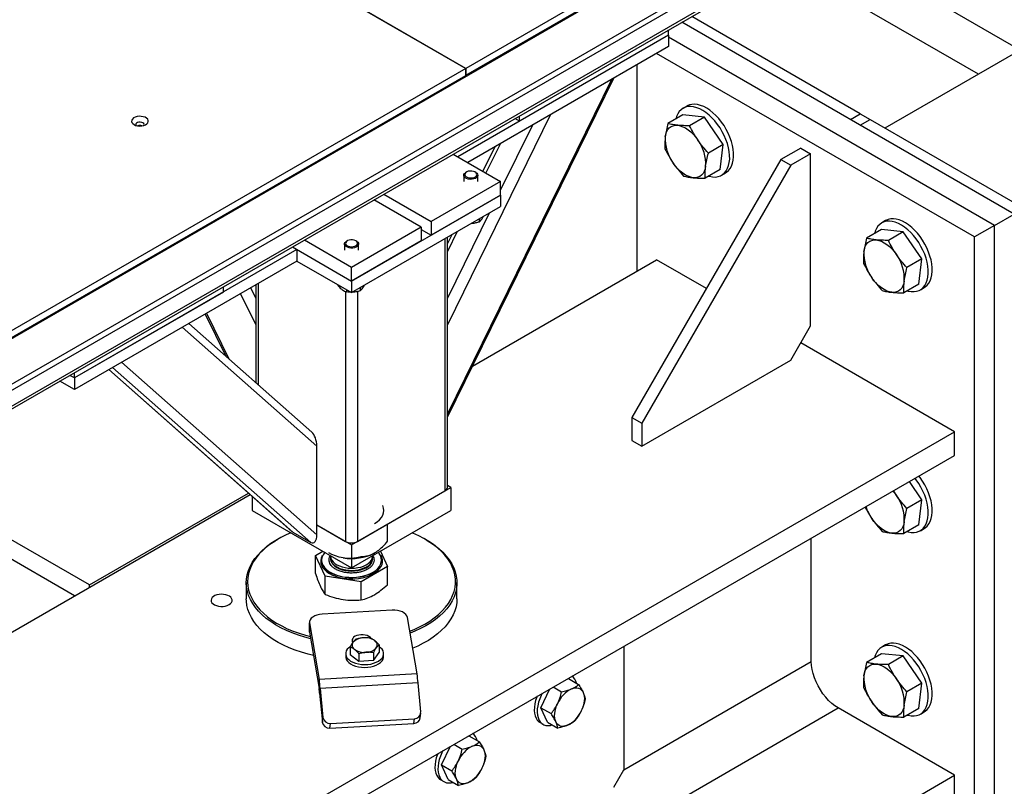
# Model space of a CAD drawing. Header units: millimetres. Extents: x 0 to 841, y 0 to 594.
# Tile 69 of 111: x 677 to 690, y 307 to 317. Entities that reach past the tile are written whole.
import ezdxf

# ---------------------------------------------------------------- set-up
doc = ezdxf.new("R2010")
doc.units = ezdxf.units.MM
doc.layers.add('TRAIT-FORT', color=4, linetype='Continuous', lineweight=25)

msp = doc.modelspace()

# ---------------------------------------------------------------- linework, layer by layer
at = {"layer": 'TRAIT-FORT', "color": 4, "linetype": 'Continuous', "lineweight": 25}
for p, q in [((671.739, 309.637), (702.28, 327.267)), ((702.794, 326.971), (672.254, 309.34)), ((672.254, 309.266), (702.794, 326.896)), ((672.09, 308.926), (702.65, 326.568)), ((702.672, 326.618), (672.112, 308.976)), ((695.986, 323.738), (682.849, 316.154)), ((682.849, 316.065), (695.986, 323.649)), ((673.336, 321.642), (682.846, 316.152)), ((682.849, 316.154), (673.339, 321.644)), ((688.275, 315.382), (693.196, 318.222)), ((690.023, 316.39), (687.521, 317.835)), ((689.483, 316.079), (686.981, 317.523)), ((689.946, 314.268), (685.645, 316.752)), ((687.953, 315.567), (685.773, 316.825)), ((685.47, 316.583), (682.745, 315.01)), ((685.47, 316.583), (683.542, 315.47)), ((685.47, 316.583), (685.47, 316.651)), ((685.47, 316.583), (685.47, 316.435)), ((689.689, 314.12), (685.47, 316.556)), ((685.47, 316.435), (682.873, 314.936)), ((689.432, 313.972), (685.318, 316.347)), ((685.061, 316.199), (685.061, 313.526)), ((682.846, 316.152), (670.184, 308.843)), ((670.184, 308.754), (682.846, 316.063)), ((682.846, 316.063), (682.846, 316.152)), ((682.849, 316.065), (682.846, 316.066)), ((682.849, 316.154), (682.849, 316.065)), ((682.609, 311.636), (684.764, 316.027)), ((684.733, 316.009), (682.609, 311.682)), ((683.946, 315.555), (682.609, 312.831)), ((685.711, 315.666), (685.66, 315.636)), ((687.825, 315.493), (687.954, 315.567)), ((687.954, 315.567), (688.082, 315.493)), ((683.542, 315.47), (683.483, 315.504)), ((683.542, 315.47), (683.542, 315.537)), ((685.658, 315.551), (685.464, 315.439)), ((685.939, 315.523), (685.658, 315.551)), ((685.939, 315.523), (685.745, 315.411)), ((686.18, 315.17), (685.939, 315.523)), ((687.954, 315.419), (688.082, 315.493)), ((688.082, 315.493), (690.011, 314.379)), ((681.691, 315.381), (681.691, 315.396)), ((683.71, 315.419), (683.297, 314.579)), ((683.295, 315.179), (683.109, 314.8)), ((682.686, 315.044), (683.298, 314.691)), ((683.224, 315.138), (683.069, 314.823)), ((686.18, 315.17), (685.987, 315.058)), ((686.141, 314.844), (686.18, 315.17)), ((687.182, 315.122), (686.925, 314.974)), ((687.311, 315.048), (687.054, 314.899)), ((687.182, 315.122), (687.311, 315.048)), ((687.311, 312.821), (687.311, 315.048)), ((686.925, 314.974), (684.997, 311.633)), ((686.925, 314.974), (687.054, 314.899)), ((682.857, 314.812), (682.848, 314.807)), ((682.976, 314.806), (682.967, 314.812)), ((687.054, 314.899), (685.125, 311.559)), ((686.141, 314.844), (685.947, 314.733)), ((686.159, 314.771), (686.211, 314.8)), ((683.298, 314.691), (682.398, 314.171)), ((682.821, 314.769), (682.821, 314.691)), ((683.003, 314.691), (683.003, 314.769)), ((683.298, 314.513), (683.298, 314.691)), ((681.369, 313.399), (683.298, 314.513)), ((682.269, 314.097), (681.658, 314.45)), ((681.786, 314.524), (682.398, 314.171)), ((683.298, 314.513), (682.398, 313.993)), ((683.298, 314.513), (683.298, 314.364)), ((681.369, 313.251), (683.298, 314.364)), ((683.151, 314.279), (682.609, 313.177)), ((682.398, 314.171), (682.398, 313.993)), ((683.021, 314.205), (683.021, 314.164)), ((688.282, 314.182), (688.231, 314.152)), ((689.689, 314.12), (689.946, 314.268)), ((682.269, 314.097), (681.369, 313.577)), ((682.269, 314.097), (682.269, 313.919)), ((682.269, 314.067), (682.398, 313.993)), ((682.736, 314.04), (682.609, 313.782)), ((688.229, 314.066), (688.035, 313.955)), ((688.51, 314.039), (688.229, 314.066)), ((688.51, 314.039), (688.317, 313.927)), ((688.752, 313.686), (688.51, 314.039)), ((689.689, 314.12), (689.432, 313.972)), ((689.689, 305.212), (689.689, 314.12)), ((681.369, 313.577), (680.758, 313.93)), ((681.314, 313.921), (681.305, 313.916)), ((682.269, 313.919), (681.369, 313.399)), ((681.433, 313.916), (681.424, 313.921)), ((682.578, 313.949), (682.578, 310.682)), ((682.665, 313.999), (682.609, 313.886)), ((682.61, 310.727), (682.61, 313.967)), ((689.432, 305.064), (689.432, 313.972)), ((680.662, 313.808), (677.782, 312.145)), ((680.604, 313.841), (680.662, 313.808)), ((680.604, 313.841), (681.369, 313.399)), ((680.662, 313.808), (680.662, 313.659)), ((681.278, 313.879), (681.278, 313.8)), ((681.46, 313.8), (681.46, 313.879)), ((680.662, 313.659), (677.782, 311.997)), ((680.662, 313.659), (681.369, 313.251)), ((682.934, 312.298), (685.318, 313.674)), ((685.961, 313.303), (685.318, 313.674)), ((688.752, 313.686), (688.558, 313.574)), ((688.712, 313.36), (688.752, 313.686)), ((681.369, 313.399), (681.369, 313.577)), ((681.369, 313.399), (681.369, 313.251)), ((679.711, 313.258), (679.711, 313.326)), ((680.062, 313.313), (680.129, 313.177)), ((680.129, 313.351), (680.129, 312.084)), ((680.161, 313.37), (680.161, 312.056)), ((681.192, 313.353), (681.192, 313.341)), ((681.292, 313.263), (681.292, 310.029)), ((681.302, 313.29), (681.302, 313.259)), ((681.446, 313.265), (681.446, 310.029)), ((681.479, 313.314), (681.479, 313.273)), ((688.712, 313.36), (688.518, 313.248)), ((688.731, 313.286), (688.782, 313.316)), ((679.711, 313.258), (677.782, 312.145)), ((679.93, 313.236), (680.128, 312.831)), ((679.473, 312.973), (679.741, 312.427)), ((679.49, 312.983), (679.78, 312.392)), ((679.178, 312.802), (680.919, 311.264)), ((680.854, 311.443), (679.261, 312.85)), ((687.054, 312.375), (687.311, 312.821)), ((689.175, 311.448), (687.182, 312.598)), ((685.125, 311.262), (687.054, 312.375)), ((678.227, 312.253), (680.598, 310.159)), ((678.228, 312.254), (680.61, 310.15)), ((678.276, 312.282), (680.842, 310.016)), ((678.391, 312.348), (680.919, 310.115)), ((677.782, 312.145), (677.724, 312.179)), ((677.782, 312.145), (677.782, 312.212)), ((677.782, 312.145), (677.782, 311.997)), ((677.782, 311.997), (677.595, 312.104)), ((684.997, 311.633), (685.125, 311.559)), ((684.997, 311.633), (684.997, 311.336)), ((685.125, 311.559), (685.125, 311.262)), ((668.605, 299.573), (689.175, 311.448)), ((689.175, 311.143), (689.175, 311.448)), ((680.919, 310.115), (680.919, 311.264)), ((684.997, 311.336), (685.125, 311.262)), ((668.605, 299.268), (689.175, 311.143)), ((677.977, 309.466), (675.501, 310.896)), ((677.784, 309.325), (675.282, 310.769)), ((681.369, 309.985), (682.655, 310.727)), ((682.655, 310.727), (682.61, 310.753)), ((682.655, 310.727), (682.655, 310.43)), ((688.752, 310.568), (688.589, 310.805)), ((671.749, 305.841), (680.057, 310.637)), ((677.977, 309.466), (680.036, 310.655)), ((680.083, 310.613), (680.083, 310.43)), ((681.446, 310.029), (682.578, 310.682)), ((688.423, 310.624), (688.384, 310.687)), ((688.752, 310.568), (688.558, 310.456)), ((688.712, 310.242), (688.752, 310.568)), ((680.083, 310.43), (681.369, 309.688)), ((681.369, 309.688), (682.655, 310.43)), ((680.919, 310.244), (681.369, 309.985)), ((680.919, 310.244), (681.292, 310.029)), ((681.835, 310.03), (681.835, 310.254)), ((688.712, 310.242), (688.518, 310.131)), ((680.61, 310.15), (680.842, 310.016)), ((688.731, 310.168), (688.782, 310.198)), ((680.418, 310.059), (680.405, 310.051)), ((681.369, 309.985), (681.369, 309.688)), ((682.333, 310.051), (682.321, 310.059)), ((687.32, 308.473), (687.32, 310.073)), ((680.903, 309.847), (680.998, 309.902)), ((681.028, 309.578), (680.903, 309.847)), ((680.903, 309.612), (680.903, 309.847)), ((681.096, 309.845), (681.096, 309.839)), ((681.641, 309.845), (681.65, 309.83)), ((681.642, 309.839), (681.642, 309.845)), ((681.742, 309.903), (681.835, 309.703)), ((680.981, 309.787), (680.981, 309.786)), ((681.096, 309.811), (681.096, 309.802)), ((681.835, 309.703), (681.494, 309.506)), ((681.642, 309.802), (681.642, 309.811)), ((681.757, 309.786), (681.757, 309.787)), ((681.835, 309.468), (681.835, 309.703)), ((681.494, 309.506), (681.028, 309.578)), ((681.028, 309.343), (681.028, 309.578)), ((677.977, 309.436), (677.977, 309.466)), ((680.005, 309.495), (680.005, 309.287)), ((681.494, 309.271), (681.494, 309.506)), ((682.733, 309.287), (682.733, 309.495)), ((681.894, 309.138), (680.989, 309.088)), ((680.825, 308.983), (680.825, 308.864)), ((680.826, 308.973), (680.949, 308.242)), ((680.826, 308.854), (680.826, 308.973)), ((682.216, 308.313), (682.093, 309.044)), ((680.825, 308.864), (680.826, 308.854)), ((680.826, 308.854), (680.949, 308.123)), ((681.377, 308.74), (681.381, 308.713)), ((681.726, 308.688), (681.726, 308.589)), ((688.282, 308.689), (688.231, 308.659)), ((681.293, 308.575), (681.293, 308.538)), ((681.351, 308.661), (681.351, 308.562)), ((681.465, 308.475), (681.351, 308.562)), ((681.465, 308.574), (681.465, 308.475)), ((681.652, 308.488), (681.726, 308.589)), ((681.652, 308.588), (681.652, 308.488)), ((681.784, 308.538), (681.784, 308.576)), ((684.891, 308.67), (684.891, 307.07)), ((688.229, 308.573), (688.035, 308.462)), ((688.51, 308.546), (688.229, 308.573)), ((688.51, 308.546), (688.317, 308.434)), ((688.752, 308.192), (688.51, 308.546)), ((681.652, 308.488), (681.465, 308.475)), ((684.891, 307.07), (687.32, 308.473)), ((682.216, 308.313), (680.949, 308.242)), ((680.949, 308.242), (680.949, 308.123)), ((682.23, 308.197), (680.963, 308.126)), ((682.264, 307.821), (682.23, 308.197)), ((684.143, 308.238), (684.175, 308.252)), ((684.175, 308.252), (684.308, 308.175)), ((688.752, 308.192), (688.558, 308.081)), ((688.712, 307.867), (688.752, 308.192)), ((680.963, 308.126), (680.956, 308.065)), ((680.956, 308.065), (680.991, 307.689)), ((680.963, 308.126), (680.998, 307.75)), ((683.819, 307.876), (683.935, 308.118)), ((683.979, 308.144), (684.087, 308.081)), ((675.83, 301.038), (687.668, 307.872)), ((682.257, 307.744), (682.264, 307.805)), ((683.819, 307.876), (683.952, 307.799)), ((683.904, 307.688), (683.819, 307.876)), ((689.175, 307.001), (687.668, 307.872)), ((688.712, 307.867), (688.518, 307.755)), ((688.731, 307.793), (688.782, 307.823)), ((680.991, 307.689), (680.998, 307.75)), ((681.089, 307.612), (681.096, 307.673)), ((681.089, 307.612), (682.175, 307.672)), ((681.096, 307.673), (682.182, 307.733)), ((682.175, 307.672), (682.182, 307.733)), ((683.809, 307.683), (683.847, 307.661)), ((683.904, 307.688), (684.037, 307.611)), ((682.693, 307.402), (682.802, 307.339)), ((682.857, 307.496), (682.889, 307.51)), ((682.889, 307.51), (683.023, 307.433)), ((682.533, 307.134), (682.65, 307.376)), ((682.533, 307.134), (682.666, 307.057)), ((682.618, 306.945), (682.533, 307.134)), ((684.762, 306.847), (684.891, 307.07)), ((668.605, 295.126), (689.175, 307.001)), ((682.523, 306.941), (682.562, 306.919)), ((682.618, 306.945), (682.752, 306.868)), ((689.175, 306.697), (689.175, 307.001))]:
    msp.add_line(p, q, dxfattribs=at)
at = {"layer": 'TRAIT-FORT', "color": 4, "linetype": 'Continuous', "lineweight": 25, "flags": 128}
for points in [[(685.927, 315.659), (685.887, 315.675), (685.848, 315.685), (685.811, 315.69), (685.775, 315.688), (685.742, 315.68), (685.712, 315.667), (685.711, 315.666)], [(685.876, 315.629), (685.836, 315.645), (685.797, 315.656), (685.759, 315.66), (685.724, 315.658), (685.691, 315.651), (685.661, 315.637), (685.634, 315.618), (685.61, 315.594), (685.591, 315.564), (685.575, 315.53), (685.566, 315.498)], [(685.992, 314.759), (686.003, 314.756), (686.041, 314.749), (686.078, 314.747), (686.112, 314.752), (686.144, 314.762), (686.172, 314.779), (686.197, 314.801), (686.219, 314.828), (686.236, 314.86), (686.25, 314.896), (686.258, 314.936), (686.263, 314.98), (686.262, 315.027), (686.257, 315.076), (686.248, 315.127), (686.234, 315.179), (686.215, 315.231), (686.193, 315.283), (686.168, 315.333), (686.138, 315.383), (686.106, 315.429), (686.071, 315.473), (686.034, 315.513), (685.996, 315.549), (685.956, 315.581), (685.916, 315.608), (685.876, 315.629)], [(686.211, 314.8), (686.224, 314.808), (686.249, 314.83), (686.271, 314.857), (686.288, 314.889), (686.301, 314.926), (686.31, 314.966), (686.314, 315.01), (686.314, 315.057), (686.309, 315.106), (686.299, 315.157), (686.285, 315.209), (686.267, 315.261), (686.245, 315.313), (686.219, 315.363), (686.19, 315.412), (686.158, 315.459), (686.123, 315.503), (686.086, 315.543), (686.047, 315.579), (686.008, 315.611), (685.968, 315.638), (685.927, 315.659)], [(678.553, 315.425), (678.574, 315.416), (678.599, 315.409), (678.626, 315.407), (678.654, 315.408), (678.679, 315.414), (678.702, 315.423), (678.72, 315.435), (678.732, 315.449), (678.738, 315.464), (678.738, 315.48), (678.73, 315.495), (678.716, 315.509), (678.697, 315.52), (678.673, 315.528), (678.647, 315.532), (678.62, 315.533), (678.593, 315.529), (678.568, 315.522), (678.548, 315.512), (678.533, 315.498), (678.523, 315.484), (678.521, 315.468), (678.525, 315.452), (678.536, 315.438), (678.553, 315.425)], [(678.681, 315.414), (678.682, 315.417), (678.684, 315.428), (678.679, 315.439), (678.668, 315.448), (678.653, 315.454), (678.634, 315.457), (678.615, 315.456), (678.598, 315.451), (678.585, 315.443), (678.577, 315.434), (678.575, 315.423), (678.579, 315.414)], [(685.43, 315.268), (685.436, 315.303), (685.447, 315.334), (685.463, 315.361), (685.482, 315.383), (685.505, 315.4), (685.53, 315.411), (685.559, 315.417), (685.59, 315.417)], [(685.59, 315.417), (685.623, 315.411), (685.656, 315.399), (685.691, 315.382), (685.725, 315.359), (685.759, 315.332), (685.792, 315.3), (685.823, 315.265), (685.851, 315.226)], [(685.792, 314.738), (685.759, 314.744), (685.725, 314.756), (685.691, 314.773), (685.657, 314.795), (685.623, 314.823), (685.59, 314.854), (685.559, 314.89), (685.531, 314.928)], [(682.84, 314.737), (682.828, 314.749), (682.821, 314.763), (682.822, 314.778), (682.829, 314.791), (682.843, 314.803), (682.848, 314.807)], [(682.85, 314.752), (682.867, 314.743), (682.888, 314.737), (682.911, 314.735), (682.934, 314.737), (682.955, 314.742), (682.972, 314.751), (682.984, 314.763), (682.99, 314.776), (682.988, 314.789), (682.98, 314.802), (682.966, 314.813), (682.946, 314.82), (682.924, 314.824), (682.901, 314.824), (682.879, 314.821), (682.859, 314.813), (682.844, 314.803), (682.836, 314.79), (682.834, 314.777), (682.839, 314.764), (682.85, 314.752)], [(682.976, 314.806), (682.99, 314.796), (683, 314.783), (683.003, 314.768), (682.999, 314.754), (682.988, 314.741), (682.973, 314.73), (682.952, 314.722), (682.928, 314.718), (682.904, 314.717), (682.88, 314.72), (682.858, 314.727), (682.84, 314.737), (682.84, 314.737)], [(685.952, 314.887), (685.946, 314.852), (685.934, 314.82), (685.919, 314.793), (685.9, 314.771), (685.877, 314.755), (685.851, 314.743), (685.823, 314.738), (685.792, 314.738)], [(688.447, 314.145), (688.407, 314.161), (688.368, 314.171), (688.331, 314.175), (688.295, 314.174), (688.262, 314.166), (688.232, 314.153), (688.205, 314.134), (688.181, 314.109), (688.162, 314.08), (688.147, 314.045), (688.137, 314.013)], [(688.498, 314.175), (688.459, 314.191), (688.42, 314.201), (688.382, 314.205), (688.347, 314.204), (688.314, 314.196), (688.283, 314.183), (688.282, 314.182)], [(688.782, 313.316), (688.795, 313.324), (688.82, 313.346), (688.842, 313.373), (688.859, 313.405), (688.872, 313.441), (688.881, 313.482), (688.885, 313.526), (688.885, 313.573), (688.88, 313.622), (688.87, 313.673), (688.856, 313.724), (688.838, 313.776), (688.816, 313.828), (688.79, 313.879), (688.761, 313.928), (688.729, 313.975), (688.694, 314.018), (688.657, 314.059), (688.619, 314.095), (688.579, 314.126), (688.539, 314.153), (688.498, 314.175)], [(688.564, 313.274), (688.574, 313.271), (688.612, 313.264), (688.649, 313.263), (688.683, 313.268), (688.715, 313.278), (688.744, 313.294), (688.769, 313.316), (688.79, 313.343), (688.808, 313.375), (688.821, 313.412), (688.83, 313.452), (688.834, 313.496), (688.833, 313.543), (688.829, 313.592), (688.819, 313.643), (688.805, 313.695), (688.787, 313.747), (688.765, 313.798), (688.739, 313.849), (688.71, 313.898), (688.677, 313.945), (688.643, 313.989), (688.606, 314.029), (688.567, 314.065), (688.528, 314.097), (688.487, 314.123), (688.447, 314.145)], [(681.297, 313.847), (681.285, 313.859), (681.279, 313.873), (681.279, 313.887), (681.286, 313.901), (681.3, 313.913), (681.305, 313.916)], [(681.307, 313.861), (681.324, 313.852), (681.345, 313.846), (681.368, 313.844), (681.391, 313.846), (681.412, 313.852), (681.43, 313.861), (681.441, 313.872), (681.447, 313.885), (681.445, 313.899), (681.437, 313.911), (681.423, 313.922), (681.404, 313.93), (681.382, 313.934), (681.358, 313.934), (681.336, 313.93), (681.317, 313.923), (681.302, 313.912), (681.293, 313.9), (681.291, 313.886), (681.296, 313.873), (681.307, 313.861)], [(681.433, 313.916), (681.448, 313.905), (681.457, 313.892), (681.46, 313.878), (681.456, 313.864), (681.446, 313.851), (681.43, 313.84), (681.409, 313.832), (681.386, 313.827), (681.361, 313.827), (681.337, 313.83), (681.315, 313.837), (681.297, 313.847), (681.297, 313.847)], [(688.001, 313.783), (688.008, 313.819), (688.019, 313.85), (688.034, 313.877), (688.053, 313.899), (688.076, 313.916), (688.102, 313.927), (688.13, 313.933), (688.161, 313.932)], [(688.161, 313.932), (688.194, 313.926), (688.228, 313.915), (688.262, 313.897), (688.297, 313.875), (688.33, 313.848), (688.363, 313.816), (688.394, 313.781), (688.423, 313.742)], [(688.363, 313.254), (688.33, 313.26), (688.297, 313.271), (688.262, 313.289), (688.228, 313.311), (688.194, 313.338), (688.162, 313.37), (688.131, 313.405), (688.102, 313.444)], [(688.523, 313.403), (688.517, 313.367), (688.506, 313.336), (688.491, 313.309), (688.471, 313.287), (688.449, 313.27), (688.423, 313.259), (688.394, 313.253), (688.363, 313.254)], [(688.564, 310.157), (688.574, 310.154), (688.612, 310.146), (688.649, 310.145), (688.683, 310.15), (688.715, 310.16), (688.744, 310.177), (688.769, 310.198), (688.79, 310.225), (688.808, 310.257), (688.821, 310.294), (688.83, 310.334), (688.834, 310.378), (688.833, 310.425), (688.829, 310.474), (688.819, 310.525), (688.805, 310.577), (688.787, 310.629), (688.765, 310.681), (688.739, 310.731), (688.71, 310.78), (688.677, 310.827), (688.662, 310.847)], [(688.782, 310.198), (688.795, 310.206), (688.82, 310.228), (688.842, 310.255), (688.859, 310.287), (688.872, 310.324), (688.881, 310.364), (688.885, 310.408), (688.885, 310.455), (688.88, 310.504), (688.87, 310.555), (688.856, 310.607), (688.838, 310.659), (688.816, 310.71), (688.79, 310.761), (688.761, 310.81), (688.729, 310.857), (688.713, 310.877)], [(688.377, 310.683), (688.394, 310.663), (688.423, 310.624)], [(681.665, 310.259), (681.701, 310.283), (681.731, 310.309), (681.755, 310.337), (681.773, 310.367), (681.784, 310.398), (681.787, 310.43), (681.784, 310.461), (681.773, 310.492)], [(688.363, 310.136), (688.33, 310.142), (688.297, 310.154), (688.262, 310.171), (688.228, 310.193), (688.194, 310.221), (688.162, 310.252), (688.131, 310.288), (688.102, 310.326)], [(688.523, 310.285), (688.517, 310.25), (688.506, 310.218), (688.491, 310.191), (688.471, 310.169), (688.449, 310.152), (688.423, 310.141), (688.394, 310.136), (688.363, 310.136)], [(680.585, 310.141), (680.524, 310.114), (680.454, 310.079), (680.388, 310.041), (680.326, 310), (680.27, 309.958), (680.219, 309.913), (680.174, 309.866), (680.134, 309.818), (680.1, 309.768), (680.072, 309.717), (680.051, 309.665), (680.035, 309.612), (680.026, 309.558), (680.024, 309.505), (680.027, 309.451), (680.037, 309.398), (680.054, 309.345), (680.077, 309.293), (680.106, 309.242), (680.141, 309.192), (680.182, 309.144), (680.228, 309.098)], [(682.123, 308.866), (682.178, 308.889), (682.25, 308.922), (682.318, 308.959), (682.381, 308.998), (682.44, 309.039), (682.494, 309.083), (682.542, 309.129), (682.585, 309.177), (682.622, 309.226), (682.652, 309.276), (682.677, 309.328), (682.696, 309.381), (682.708, 309.434), (682.714, 309.487), (682.713, 309.541), (682.706, 309.594), (682.693, 309.648), (682.673, 309.7), (682.648, 309.751), (682.616, 309.802), (682.578, 309.851), (682.534, 309.898), (682.485, 309.943), (682.43, 309.987), (682.371, 310.028), (682.306, 310.067), (682.238, 310.103), (682.164, 310.136), (682.153, 310.141)], [(680.212, 309.077), (680.166, 309.124), (680.124, 309.173), (680.089, 309.224), (680.059, 309.275), (680.036, 309.328), (680.02, 309.381), (680.009, 309.436), (680.005, 309.49), (680.008, 309.544), (680.017, 309.598), (680.033, 309.652), (680.055, 309.705), (680.083, 309.757), (680.118, 309.807), (680.158, 309.856), (680.204, 309.904), (680.256, 309.949), (680.312, 309.992), (680.374, 310.033), (680.405, 310.051)], [(682.333, 310.051), (682.384, 310.02), (682.445, 309.978), (682.5, 309.935), (682.55, 309.888), (682.594, 309.84), (682.632, 309.791), (682.665, 309.74), (682.691, 309.688), (682.711, 309.634), (682.725, 309.581), (682.732, 309.527), (682.732, 309.472), (682.726, 309.418), (682.714, 309.364), (682.695, 309.311), (682.67, 309.259), (682.639, 309.207), (682.601, 309.157), (682.558, 309.109), (682.509, 309.063), (682.455, 309.018), (682.395, 308.976), (682.331, 308.937), (682.262, 308.9), (682.189, 308.865), (682.127, 308.84)], [(681.022, 309.888), (681.018, 309.883), (681, 309.857), (680.988, 309.829), (680.982, 309.8), (680.982, 309.771), (680.989, 309.743), (681.001, 309.715), (681.02, 309.689), (681.045, 309.664), (681.075, 309.641), (681.11, 309.62), (681.149, 309.603), (681.191, 309.588), (681.237, 309.576), (681.285, 309.568), (681.334, 309.564), (681.384, 309.563), (681.433, 309.566), (681.482, 309.573), (681.528, 309.583), (681.572, 309.596), (681.613, 309.613), (681.649, 309.632), (681.681, 309.654), (681.708, 309.678), (681.73, 309.704), (681.745, 309.731), (681.754, 309.76), (681.757, 309.788), (681.754, 309.817), (681.744, 309.845), (681.744, 309.845)], [(680.982, 309.715), (680.998, 309.687), (681.021, 309.661), (681.049, 309.636), (681.083, 309.613), (681.121, 309.593), (681.163, 309.577), (681.209, 309.563), (681.257, 309.553), (681.307, 309.547), (681.358, 309.544), (681.41, 309.545), (681.46, 309.55), (681.509, 309.558), (681.556, 309.571), (681.6, 309.586), (681.64, 309.605), (681.676, 309.626), (681.706, 309.65), (681.731, 309.676), (681.75, 309.703), (681.763, 309.732), (681.769, 309.762), (681.769, 309.791), (681.762, 309.821), (681.751, 309.845)], [(681.261, 309.817), (681.209, 309.827), (681.16, 309.841), (681.114, 309.858), (681.073, 309.879), (681.073, 309.879)], [(681.096, 309.839), (681.097, 309.834), (681.101, 309.81), (681.112, 309.787), (681.129, 309.765), (681.151, 309.744), (681.179, 309.726), (681.211, 309.711), (681.246, 309.698), (681.285, 309.689), (681.326, 309.684), (681.367, 309.682), (681.409, 309.683), (681.45, 309.689), (681.489, 309.697), (681.525, 309.71), (681.557, 309.725), (681.585, 309.743), (681.608, 309.763), (681.625, 309.785), (681.636, 309.808), (681.641, 309.832), (681.642, 309.839)], [(681.097, 309.825), (681.097, 309.824), (681.097, 309.8), (681.103, 309.776), (681.115, 309.753), (681.134, 309.731), (681.158, 309.712), (681.186, 309.694), (681.219, 309.679), (681.256, 309.668), (681.295, 309.659), (681.336, 309.655), (681.378, 309.654), (681.419, 309.656), (681.46, 309.662), (681.498, 309.672), (681.533, 309.685), (681.564, 309.701), (681.591, 309.719), (681.613, 309.74), (681.629, 309.762), (681.638, 309.786), (681.642, 309.81), (681.641, 309.825)], [(681.744, 309.845), (681.728, 309.872), (681.716, 309.888)], [(680.981, 309.786), (680.982, 309.77), (680.989, 309.742), (681.001, 309.714), (681.02, 309.687), (681.045, 309.662), (681.075, 309.639), (681.11, 309.619), (681.149, 309.601), (681.191, 309.586), (681.237, 309.575), (681.285, 309.567), (681.334, 309.562), (681.384, 309.562), (681.433, 309.565), (681.482, 309.571), (681.528, 309.581), (681.572, 309.595), (681.613, 309.611), (681.649, 309.631), (681.681, 309.652), (681.708, 309.677), (681.73, 309.703), (681.745, 309.73), (681.754, 309.758), (681.757, 309.786)], [(681.096, 309.802), (681.097, 309.797), (681.097, 309.794)], [(681.097, 309.794), (681.101, 309.773), (681.112, 309.75), (681.129, 309.728), (681.151, 309.707), (681.179, 309.689), (681.211, 309.674), (681.246, 309.661), (681.285, 309.652), (681.326, 309.646), (681.367, 309.644), (681.409, 309.646), (681.45, 309.651), (681.489, 309.66), (681.525, 309.673), (681.557, 309.688), (681.585, 309.706), (681.608, 309.726), (681.625, 309.748), (681.636, 309.771), (681.641, 309.795), (681.642, 309.802)], [(679.783, 309.21), (679.802, 309.223), (679.815, 309.239), (679.822, 309.255), (679.823, 309.272), (679.817, 309.289), (679.806, 309.305), (679.789, 309.318), (679.766, 309.33), (679.741, 309.338), (679.713, 309.343), (679.683, 309.344), (679.654, 309.342), (679.626, 309.336), (679.601, 309.327), (679.581, 309.315), (679.565, 309.301), (679.555, 309.285), (679.551, 309.268), (679.553, 309.251), (679.562, 309.235), (679.576, 309.22), (679.596, 309.207), (679.62, 309.197), (679.647, 309.19), (679.676, 309.187), (679.705, 309.188), (679.734, 309.192), (679.76, 309.199), (679.783, 309.21)], [(680.877, 308.553), (680.806, 308.57), (680.722, 308.594), (680.641, 308.621), (680.563, 308.652), (680.489, 308.686), (680.419, 308.722), (680.354, 308.761), (680.293, 308.803), (680.238, 308.847), (680.188, 308.893), (680.144, 308.941), (680.106, 308.991), (680.073, 309.042), (680.047, 309.094), (680.027, 309.147), (680.014, 309.201), (680.007, 309.255), (680.005, 309.287)], [(682.733, 309.287), (682.73, 309.237), (682.721, 309.183), (682.705, 309.129), (682.683, 309.077), (682.655, 309.025), (682.621, 308.974), (682.58, 308.925), (682.534, 308.878), (682.483, 308.832), (682.425, 308.789), (682.364, 308.748), (682.297, 308.71), (682.226, 308.674), (682.16, 308.645)], [(680.84, 308.769), (680.764, 308.789), (680.681, 308.815), (680.601, 308.844), (680.525, 308.876), (680.453, 308.911), (680.386, 308.949), (680.323, 308.99), (680.265, 309.032), (680.212, 309.077)], [(680.228, 309.098), (680.28, 309.053), (680.337, 309.011), (680.399, 308.971), (680.466, 308.934), (680.537, 308.899), (680.611, 308.868), (680.69, 308.839), (680.772, 308.813), (680.836, 308.796)], [(680.989, 309.088), (680.954, 309.084), (680.921, 309.076), (680.892, 309.064), (680.866, 309.05), (680.847, 309.033), (680.833, 309.014), (680.826, 308.994), (680.826, 308.973)], [(682.093, 309.044), (682.086, 309.064), (682.072, 309.083), (682.052, 309.1), (682.027, 309.115), (681.998, 309.126), (681.965, 309.134), (681.93, 309.138), (681.894, 309.138)], [(681.624, 308.771), (681.612, 308.785), (681.594, 308.799), (681.573, 308.809), (681.547, 308.816), (681.519, 308.82), (681.491, 308.82), (681.463, 308.817), (681.437, 308.81), (681.414, 308.8), (681.396, 308.787), (681.384, 308.773), (681.377, 308.757), (681.377, 308.74)], [(688.447, 308.652), (688.407, 308.668), (688.368, 308.678), (688.331, 308.682), (688.295, 308.681), (688.262, 308.673), (688.232, 308.66), (688.205, 308.641), (688.181, 308.616), (688.162, 308.587), (688.147, 308.552), (688.137, 308.52)], [(688.498, 308.682), (688.459, 308.698), (688.42, 308.708), (688.382, 308.712), (688.347, 308.71), (688.314, 308.703), (688.283, 308.689), (688.282, 308.689)], [(688.782, 307.823), (688.795, 307.831), (688.82, 307.853), (688.842, 307.88), (688.859, 307.912), (688.872, 307.948), (688.881, 307.989), (688.885, 308.033), (688.885, 308.079), (688.88, 308.129), (688.87, 308.179), (688.856, 308.231), (688.838, 308.283), (688.816, 308.335), (688.79, 308.386), (688.761, 308.435), (688.729, 308.481), (688.694, 308.525), (688.657, 308.566), (688.619, 308.602), (688.579, 308.633), (688.539, 308.66), (688.498, 308.682)], [(681.352, 308.668), (681.333, 308.653), (681.314, 308.633), (681.301, 308.61), (681.294, 308.587), (681.294, 308.564), (681.3, 308.541), (681.313, 308.519), (681.333, 308.498), (681.357, 308.48), (681.387, 308.464), (681.421, 308.451), (681.458, 308.442), (681.497, 308.436), (681.538, 308.434), (681.578, 308.436), (681.618, 308.441), (681.655, 308.451), (681.689, 308.464), (681.719, 308.479), (681.743, 308.498), (681.763, 308.518), (681.776, 308.541), (681.783, 308.564), (681.783, 308.587), (681.776, 308.61), (681.763, 308.632), (681.744, 308.653), (681.726, 308.667)], [(688.564, 307.781), (688.574, 307.778), (688.612, 307.771), (688.649, 307.77), (688.683, 307.774), (688.715, 307.785), (688.744, 307.801), (688.769, 307.823), (688.79, 307.85), (688.808, 307.882), (688.821, 307.919), (688.83, 307.959), (688.834, 308.003), (688.833, 308.05), (688.829, 308.099), (688.819, 308.15), (688.805, 308.201), (688.787, 308.254), (688.765, 308.305), (688.739, 308.356), (688.71, 308.405), (688.677, 308.452), (688.643, 308.496), (688.606, 308.536), (688.567, 308.572), (688.528, 308.604), (688.487, 308.63), (688.447, 308.652)], [(681.293, 308.538), (681.294, 308.527), (681.3, 308.504), (681.313, 308.482), (681.333, 308.461), (681.357, 308.443), (681.387, 308.427), (681.421, 308.414), (681.458, 308.404), (681.497, 308.399), (681.538, 308.397), (681.578, 308.399), (681.618, 308.404), (681.655, 308.414), (681.689, 308.426), (681.719, 308.442), (681.743, 308.461), (681.763, 308.481), (681.776, 308.503), (681.783, 308.527), (681.784, 308.538)], [(687.668, 307.872), (687.626, 307.899), (687.584, 307.931), (687.544, 307.969), (687.506, 308.011), (687.471, 308.056), (687.438, 308.105), (687.408, 308.157), (687.382, 308.21), (687.36, 308.264), (687.343, 308.318), (687.331, 308.371), (687.323, 308.423), (687.32, 308.473)], [(688.001, 308.29), (688.008, 308.326), (688.019, 308.357), (688.034, 308.384), (688.053, 308.406), (688.076, 308.423), (688.102, 308.434), (688.13, 308.44), (688.161, 308.439)], [(688.161, 308.439), (688.194, 308.433), (688.228, 308.422), (688.262, 308.404), (688.297, 308.382), (688.33, 308.355), (688.363, 308.323), (688.394, 308.288), (688.423, 308.249)], [(683.837, 308.062), (683.823, 308.034), (683.804, 307.99), (683.79, 307.946), (683.779, 307.902), (683.773, 307.859), (683.772, 307.819), (683.775, 307.781), (683.783, 307.747), (683.795, 307.717), (683.812, 307.692), (683.832, 307.671), (683.856, 307.656), (683.883, 307.647), (683.912, 307.644), (683.944, 307.646), (683.966, 307.652)], [(684.215, 308.118), (684.24, 308.127), (684.264, 308.131), (684.286, 308.131), (684.307, 308.127), (684.326, 308.119), (684.343, 308.107), (684.357, 308.091), (684.368, 308.071)], [(684.368, 308.071), (684.376, 308.048), (684.381, 308.022), (684.383, 307.994), (684.381, 307.964), (684.376, 307.933), (684.368, 307.901), (684.357, 307.868), (684.343, 307.836)], [(683.77, 308.023), (683.766, 308.012), (683.751, 307.968), (683.741, 307.924), (683.735, 307.881), (683.734, 307.841), (683.737, 307.803), (683.745, 307.769), (683.757, 307.739), (683.773, 307.714), (683.794, 307.694), (683.809, 307.683)], [(684.012, 307.695), (684.004, 307.718), (683.999, 307.743), (683.997, 307.771), (683.999, 307.802), (684.004, 307.833), (684.012, 307.865), (684.023, 307.898), (684.037, 307.93)], [(688.363, 307.76), (688.33, 307.767), (688.297, 307.778), (688.262, 307.795), (688.228, 307.818), (688.194, 307.845), (688.162, 307.877), (688.131, 307.912), (688.102, 307.951)], [(688.523, 307.909), (688.517, 307.874), (688.506, 307.843), (688.491, 307.816), (688.471, 307.794), (688.449, 307.777), (688.423, 307.766), (688.394, 307.76), (688.363, 307.76)], [(684.165, 307.648), (684.14, 307.639), (684.116, 307.635), (684.094, 307.634), (684.073, 307.638), (684.054, 307.647), (684.037, 307.659), (684.023, 307.675), (684.012, 307.695)], [(682.484, 307.281), (682.48, 307.27), (682.466, 307.226), (682.455, 307.182), (682.449, 307.139), (682.448, 307.099), (682.451, 307.061), (682.459, 307.027), (682.471, 306.997), (682.488, 306.972), (682.508, 306.951), (682.523, 306.941)], [(682.551, 307.32), (682.537, 307.292), (682.519, 307.248), (682.504, 307.203), (682.494, 307.16), (682.488, 307.117), (682.487, 307.077), (682.49, 307.039), (682.498, 307.005), (682.51, 306.975), (682.526, 306.95), (682.546, 306.929), (682.57, 306.914), (682.597, 306.905), (682.626, 306.902), (682.658, 306.904), (682.681, 306.909)], [(682.929, 307.376), (682.954, 307.385), (682.978, 307.389), (683.001, 307.389), (683.022, 307.385), (683.041, 307.377), (683.057, 307.365), (683.071, 307.349), (683.082, 307.329)], [(683.082, 307.329), (683.091, 307.306), (683.096, 307.28), (683.097, 307.252), (683.096, 307.222), (683.091, 307.191), (683.083, 307.158), (683.071, 307.126), (683.057, 307.094)], [(682.726, 306.953), (682.718, 306.975), (682.713, 307.001), (682.712, 307.029), (682.713, 307.059), (682.718, 307.091), (682.726, 307.123), (682.737, 307.156), (682.751, 307.188)], [(682.879, 306.905), (682.855, 306.897), (682.831, 306.892), (682.808, 306.892), (682.787, 306.896), (682.768, 306.904), (682.751, 306.917), (682.737, 306.933), (682.726, 306.953)]]:
    msp.add_lwpolyline(points, dxfattribs=at)
at = {"layer": 'TRAIT-FORT', "color": 4, "linetype": 'Continuous', "lineweight": 25}
for centre, radius, start, end in [((678.63, 315.327), 0.086, 72.7168, 107.1557), ((685.954, 315.239), 0.525, 176.8643, 216.284), ((685.428, 314.916), 0.525, 356.8643, 36.284), ((688.526, 313.755), 0.526, 176.9035, 216.2449), ((687.998, 313.431), 0.526, 356.8855, 36.2125), ((682.555, 310.732), 0.0545, 294.1223, 354.4862), ((687.998, 310.313), 0.526, 356.8855, 36.2125), ((688.626, 310.685), 0.635, 198.8912, 214.4096), ((681.369, 310.178), 0.168, 242.6263, 297.3737), ((681.111, 309.775), 0.142, 150.4969, 205.0176), ((681.37, 310.45), 0.643, 260.2454, 297.3299), ((681.44, 308.686), 0.0647, 144.322, 239.8984), ((681.518, 308.602), 0.178, 90.0783, 137.0991), ((681.542, 308.553), 0.229, 56.5385, 96.0864), ((681.637, 308.688), 0.0647, 324.3174, 60.1036), ((681.534, 308.82), 0.228, 236.4732, 276.1518), ((681.558, 308.772), 0.179, 270.0889, 316.942), ((680.484, 308.044), 1.753, 5.025, 8.8282), ((688.526, 308.262), 0.526, 176.9039, 216.2444), ((679.11, 307.958), 1.86, 5.1872, 8.7687), ((684.126, 308.161), 0.156, 11.6566, 52.1845), ((687.998, 307.938), 0.526, 356.8859, 36.212), ((680.247, 308.009), 0.711, 4.548, 9.2297), ((684.389, 307.775), 0.385, 116.903, 156.2264), ((682.181, 307.817), 0.0834, 270.2992, 2.7756), ((683.991, 307.991), 0.385, 296.8812, 336.2493), ((681.08, 307.702), 0.0906, 188.2525, 275.3335), ((681.088, 307.763), 0.091, 188.3632, 275.156), ((682.174, 307.757), 0.0845, 270.5856, 351.5316), ((682.84, 307.419), 0.156, 11.6566, 52.1845), ((683.104, 307.033), 0.385, 116.903, 156.2264), ((682.705, 307.249), 0.385, 296.8846, 336.2459)]:
    msp.add_arc(centre, radius, start, end, dxfattribs=at)
for centre, start_param, end_param in [((680.842, 311.309), 4.317762, 5.725732), ((680.61, 310.293), 2.584139, 2.746965), ((680.842, 310.16), 2.746965, 4.317762)]:
    msp.add_ellipse(centre, major_axis=(-0.03, 0.15), ratio=0.475683, start_param=start_param, end_param=end_param, dxfattribs=at)
for points, knots in [([(685.464, 315.439), (685.457, 315.41), (685.442, 315.351), (685.434, 315.296), (685.43, 315.268)], [0, 0, 0, 0, 0.498068, 1, 1, 1, 1]), ([(685.59, 315.417), (685.567, 315.42), (685.522, 315.425), (685.483, 315.434), (685.464, 315.439)], [0, 0, 0, 0, 0.497795, 1, 1, 1, 1]), ([(685.745, 315.411), (685.718, 315.411), (685.663, 315.411), (685.614, 315.415), (685.59, 315.417)], [0, 0, 0, 0, 0.497421, 1, 1, 1, 1]), ([(685.851, 315.226), (685.832, 315.256), (685.793, 315.316), (685.761, 315.38), (685.745, 315.411)], [0, 0, 0, 0, 0.4972957, 1, 1, 1, 1]), ([(685.43, 315.268), (685.427, 315.241), (685.422, 315.187), (685.424, 315.138), (685.425, 315.114)], [0, 0, 0, 0, 0.4978712, 1, 1, 1, 1]), ([(685.987, 315.058), (685.963, 315.085), (685.914, 315.139), (685.872, 315.197), (685.851, 315.226)], [0, 0, 0, 0, 0.497609, 1, 1, 1, 1]), ([(685.425, 315.114), (685.44, 315.082), (685.472, 315.019), (685.511, 314.959), (685.531, 314.928)], [0, 0, 0, 0, 0.497603, 1, 1, 1, 1]), ([(685.952, 314.887), (685.956, 314.914), (685.965, 314.97), (685.979, 315.029), (685.987, 315.058)], [0, 0, 0, 0, 0.497881, 1, 1, 1, 1]), ([(685.531, 314.928), (685.551, 314.899), (685.593, 314.841), (685.642, 314.787), (685.666, 314.76)], [0, 0, 0, 0, 0.4972957, 1, 1, 1, 1]), ([(685.947, 314.733), (685.946, 314.757), (685.945, 314.806), (685.95, 314.86), (685.952, 314.887)], [0, 0, 0, 0, 0.498049, 1, 1, 1, 1]), ([(685.666, 314.76), (685.685, 314.756), (685.723, 314.746), (685.769, 314.741), (685.792, 314.738)], [0, 0, 0, 0, 0.497421, 1, 1, 1, 1]), ([(685.792, 314.738), (685.816, 314.736), (685.865, 314.732), (685.92, 314.733), (685.947, 314.733)], [0, 0, 0, 0, 0.497795, 1, 1, 1, 1]), ([(683.021, 314.164), (683.006, 314.16), (682.975, 314.151), (682.94, 314.145), (682.921, 314.145), (682.919, 314.145)], [0, 0, 0, 0, 0.456285, 0.92153, 1, 1, 1, 1]), ([(683.021, 314.164), (683.027, 314.169), (683.039, 314.179), (683.057, 314.202), (683.069, 314.222), (683.075, 314.234), (683.077, 314.237)], [0, 0, 0, 0, 0.322438, 0.652118, 0.932894, 1, 1, 1, 1]), ([(688.035, 313.955), (688.028, 313.926), (688.013, 313.867), (688.005, 313.811), (688.001, 313.783)], [0, 0, 0, 0, 0.498068, 1, 1, 1, 1]), ([(688.161, 313.932), (688.139, 313.935), (688.093, 313.941), (688.055, 313.95), (688.035, 313.955)], [0, 0, 0, 0, 0.498389, 1, 1, 1, 1]), ([(688.317, 313.927), (688.289, 313.927), (688.234, 313.927), (688.186, 313.93), (688.161, 313.932)], [0, 0, 0, 0, 0.498009, 1, 1, 1, 1]), ([(688.423, 313.742), (688.403, 313.772), (688.364, 313.832), (688.332, 313.895), (688.317, 313.927)], [0, 0, 0, 0, 0.497806, 1, 1, 1, 1]), ([(688.001, 313.783), (687.998, 313.757), (687.993, 313.703), (687.995, 313.654), (687.996, 313.629)], [0, 0, 0, 0, 0.4977053, 1, 1, 1, 1]), ([(688.558, 313.574), (688.534, 313.601), (688.486, 313.654), (688.444, 313.713), (688.423, 313.742)], [0, 0, 0, 0, 0.498115, 1, 1, 1, 1]), ([(687.996, 313.629), (688.012, 313.598), (688.043, 313.534), (688.082, 313.474), (688.102, 313.444)], [0, 0, 0, 0, 0.497603, 1, 1, 1, 1]), ([(688.523, 313.403), (688.528, 313.43), (688.536, 313.486), (688.551, 313.544), (688.558, 313.574)], [0, 0, 0, 0, 0.497881, 1, 1, 1, 1]), ([(688.102, 313.444), (688.123, 313.415), (688.165, 313.357), (688.213, 313.303), (688.237, 313.276)], [0, 0, 0, 0, 0.498307, 1, 1, 1, 1]), ([(688.518, 313.248), (688.518, 313.273), (688.516, 313.322), (688.521, 313.376), (688.523, 313.403)], [0, 0, 0, 0, 0.498049, 1, 1, 1, 1]), ([(681.192, 313.341), (681.206, 313.326), (681.229, 313.301), (681.263, 313.277), (681.285, 313.266), (681.298, 313.261), (681.302, 313.259)], [0, 0, 0, 0, 0.3854412, 0.6374216, 0.8960967, 1, 1, 1, 1]), ([(681.362, 313.255), (681.356, 313.255), (681.335, 313.254), (681.315, 313.257), (681.302, 313.259)], [0, 0, 0, 0, 0.315925, 1, 1, 1, 1]), ([(681.479, 313.273), (681.463, 313.269), (681.432, 313.26), (681.397, 313.255), (681.379, 313.255), (681.376, 313.255)], [0, 0, 0, 0, 0.45525, 0.920486, 1, 1, 1, 1]), ([(681.479, 313.273), (681.484, 313.279), (681.496, 313.289), (681.514, 313.311), (681.526, 313.331), (681.533, 313.344), (681.534, 313.346)], [0, 0, 0, 0, 0.32328, 0.652104, 0.933737, 1, 1, 1, 1]), ([(688.237, 313.276), (688.256, 313.271), (688.295, 313.262), (688.34, 313.256), (688.363, 313.254)], [0, 0, 0, 0, 0.498597, 1, 1, 1, 1]), ([(688.363, 313.254), (688.387, 313.252), (688.436, 313.248), (688.491, 313.248), (688.518, 313.248)], [0, 0, 0, 0, 0.497795, 1, 1, 1, 1]), ([(688.558, 310.456), (688.534, 310.483), (688.486, 310.537), (688.444, 310.595), (688.423, 310.624)], [0, 0, 0, 0, 0.498109, 1, 1, 1, 1]), ([(688.015, 310.474), (688.025, 310.455), (688.051, 310.404), (688.082, 310.356), (688.102, 310.326)], [0, 0, 0, 0, 0.372833, 1, 1, 1, 1]), ([(688.523, 310.285), (688.528, 310.312), (688.536, 310.368), (688.551, 310.427), (688.558, 310.456)], [0, 0, 0, 0, 0.4978712, 1, 1, 1, 1]), ([(688.102, 310.326), (688.123, 310.297), (688.165, 310.239), (688.213, 310.185), (688.237, 310.158)], [0, 0, 0, 0, 0.498307, 1, 1, 1, 1]), ([(688.518, 310.131), (688.518, 310.155), (688.516, 310.204), (688.521, 310.258), (688.523, 310.285)], [0, 0, 0, 0, 0.498068, 1, 1, 1, 1]), ([(688.237, 310.158), (688.256, 310.154), (688.295, 310.144), (688.34, 310.139), (688.363, 310.136)], [0, 0, 0, 0, 0.498605, 1, 1, 1, 1]), ([(688.363, 310.136), (688.387, 310.134), (688.436, 310.13), (688.491, 310.13), (688.518, 310.131)], [0, 0, 0, 0, 0.497795, 1, 1, 1, 1]), ([(681.665, 309.879), (681.668, 309.881), (681.692, 309.895), (681.737, 309.929), (681.791, 309.98), (681.823, 310.016), (681.835, 310.03)], [0, 0, 0, 0, 0.05011, 0.402294, 0.767586, 1, 1, 1, 1]), ([(681.088, 309.744), (681.084, 309.754), (681.077, 309.774), (681.079, 309.807), (681.086, 309.831), (681.095, 309.843), (681.097, 309.845)], [0, 0, 0, 0, 0.29726, 0.613427, 0.942106, 1, 1, 1, 1]), ([(681.65, 309.83), (681.654, 309.82), (681.661, 309.8), (681.66, 309.767), (681.647, 309.734), (681.623, 309.702), (681.587, 309.675), (681.544, 309.652), (681.496, 309.635), (681.445, 309.624), (681.391, 309.619), (681.335, 309.619), (681.277, 309.627), (681.222, 309.641), (681.174, 309.661), (681.134, 309.686), (681.105, 309.714), (681.094, 309.734), (681.088, 309.744)], [0, 0, 0, 0, 0.058133, 0.119963, 0.184241, 0.249978, 0.315569, 0.379942, 0.441673, 0.500037, 0.558206, 0.619927, 0.684461, 0.749914, 0.815805, 0.880033, 0.941764, 1, 1, 1, 1]), ([(681.261, 309.817), (681.281, 309.814), (681.322, 309.809), (681.382, 309.812), (681.439, 309.82), (681.476, 309.829), (681.494, 309.833)], [0, 0, 0, 0, 0.249589, 0.504386, 0.75067, 1, 1, 1, 1]), ([(681.494, 309.833), (681.514, 309.834), (681.551, 309.836), (681.608, 309.85), (681.646, 309.869), (681.665, 309.879)], [0, 0, 0, 0, 0.370446, 0.681071, 1, 1, 1, 1]), ([(680.903, 309.612), (680.913, 309.582), (680.933, 309.52), (680.954, 309.472), (680.965, 309.447)], [0, 0, 0, 0, 0.4949977, 1, 1, 1, 1]), ([(680.965, 309.447), (680.976, 309.426), (680.997, 309.383), (681.017, 309.357), (681.028, 309.343)], [0, 0, 0, 0, 0.4940196, 1, 1, 1, 1]), ([(681.665, 309.339), (681.693, 309.357), (681.751, 309.393), (681.807, 309.443), (681.835, 309.468)], [0, 0, 0, 0, 0.494508, 1, 1, 1, 1]), ([(681.028, 309.343), (681.065, 309.328), (681.142, 309.299), (681.221, 309.284), (681.261, 309.276)], [0, 0, 0, 0, 0.495964, 1, 1, 1, 1]), ([(681.494, 309.271), (681.522, 309.278), (681.578, 309.293), (681.636, 309.323), (681.665, 309.339)], [0, 0, 0, 0, 0.4954757, 1, 1, 1, 1]), ([(681.261, 309.276), (681.3, 309.272), (681.379, 309.263), (681.455, 309.268), (681.494, 309.271)], [0, 0, 0, 0, 0.494514, 1, 1, 1, 1]), ([(681.351, 308.661), (681.357, 308.673), (681.369, 308.696), (681.381, 308.714), (681.388, 308.724)], [0, 0, 0, 0, 0.495584, 1, 1, 1, 1]), ([(681.388, 308.724), (681.389, 308.725), (681.395, 308.734), (681.407, 308.748), (681.419, 308.757), (681.424, 308.762)], [0, 0, 0, 0, 0.070151, 0.530638, 1, 1, 1, 1]), ([(681.518, 308.781), (681.516, 308.78), (681.499, 308.779), (681.467, 308.774), (681.439, 308.766), (681.424, 308.762)], [0, 0, 0, 0, 0.07012, 0.530644, 1, 1, 1, 1]), ([(681.612, 308.775), (681.597, 308.778), (681.566, 308.782), (681.534, 308.781), (681.518, 308.781)], [0, 0, 0, 0, 0.495239, 1, 1, 1, 1]), ([(681.669, 308.744), (681.665, 308.747), (681.645, 308.761), (681.627, 308.769), (681.612, 308.775)], [0, 0, 0, 0, 0.2196758, 1, 1, 1, 1]), ([(681.726, 308.688), (681.722, 308.693), (681.704, 308.714), (681.684, 308.73), (681.669, 308.744)], [0, 0, 0, 0, 0.1963218, 1, 1, 1, 1]), ([(681.689, 308.65), (681.69, 308.651), (681.697, 308.66), (681.709, 308.675), (681.72, 308.684), (681.726, 308.688)], [0, 0, 0, 0, 0.070151, 0.530638, 1, 1, 1, 1]), ([(681.408, 308.63), (681.404, 308.633), (681.384, 308.647), (681.366, 308.655), (681.351, 308.661)], [0, 0, 0, 0, 0.2196758, 1, 1, 1, 1]), ([(681.465, 308.574), (681.461, 308.579), (681.443, 308.6), (681.423, 308.616), (681.408, 308.63)], [0, 0, 0, 0, 0.194091, 1, 1, 1, 1]), ([(681.558, 308.593), (681.556, 308.593), (681.539, 308.591), (681.508, 308.587), (681.479, 308.579), (681.465, 308.574)], [0, 0, 0, 0, 0.069452, 0.5312, 1, 1, 1, 1]), ([(681.652, 308.588), (681.637, 308.59), (681.606, 308.595), (681.574, 308.594), (681.558, 308.593)], [0, 0, 0, 0, 0.495552, 1, 1, 1, 1]), ([(681.652, 308.588), (681.658, 308.599), (681.67, 308.623), (681.683, 308.641), (681.689, 308.65)], [0, 0, 0, 0, 0.495584, 1, 1, 1, 1]), ([(688.035, 308.462), (688.028, 308.432), (688.013, 308.374), (688.005, 308.318), (688.001, 308.29)], [0, 0, 0, 0, 0.498059, 1, 1, 1, 1]), ([(688.161, 308.439), (688.139, 308.442), (688.093, 308.448), (688.055, 308.457), (688.035, 308.462)], [0, 0, 0, 0, 0.498393, 1, 1, 1, 1]), ([(688.317, 308.434), (688.289, 308.434), (688.234, 308.434), (688.186, 308.437), (688.161, 308.439)], [0, 0, 0, 0, 0.498013, 1, 1, 1, 1]), ([(688.423, 308.249), (688.403, 308.279), (688.364, 308.339), (688.332, 308.402), (688.317, 308.434)], [0, 0, 0, 0, 0.497794, 1, 1, 1, 1]), ([(688.001, 308.29), (687.998, 308.264), (687.993, 308.21), (687.995, 308.161), (687.996, 308.136)], [0, 0, 0, 0, 0.497715, 1, 1, 1, 1]), ([(684.215, 308.118), (684.233, 308.127), (684.268, 308.144), (684.295, 308.165), (684.308, 308.175)], [0, 0, 0, 0, 0.4946928, 1, 1, 1, 1]), ([(684.308, 308.175), (684.32, 308.157), (684.344, 308.121), (684.36, 308.088), (684.368, 308.071)], [0, 0, 0, 0, 0.495366, 1, 1, 1, 1]), ([(688.558, 308.081), (688.534, 308.107), (688.486, 308.161), (688.444, 308.219), (688.423, 308.249)], [0, 0, 0, 0, 0.498103, 1, 1, 1, 1]), ([(684.037, 307.93), (684.047, 307.954), (684.068, 308.003), (684.081, 308.055), (684.087, 308.081)], [0, 0, 0, 0, 0.494431, 1, 1, 1, 1]), ([(684.087, 308.081), (684.11, 308.086), (684.156, 308.096), (684.195, 308.111), (684.215, 308.118)], [0, 0, 0, 0, 0.4951165, 1, 1, 1, 1]), ([(684.368, 308.071), (684.374, 308.056), (684.387, 308.025), (684.391, 308), (684.394, 307.987)], [0, 0, 0, 0, 0.494867, 1, 1, 1, 1]), ([(687.996, 308.136), (688.012, 308.105), (688.043, 308.041), (688.082, 307.981), (688.102, 307.951)], [0, 0, 0, 0, 0.497597, 1, 1, 1, 1]), ([(688.523, 307.909), (688.528, 307.937), (688.536, 307.992), (688.551, 308.051), (688.558, 308.081)], [0, 0, 0, 0, 0.497881, 1, 1, 1, 1]), ([(683.952, 307.799), (683.968, 307.819), (684, 307.86), (684.024, 307.907), (684.037, 307.93)], [0, 0, 0, 0, 0.495479, 1, 1, 1, 1]), ([(684.394, 307.987), (684.387, 307.961), (684.375, 307.909), (684.354, 307.86), (684.343, 307.836)], [0, 0, 0, 0, 0.494979, 1, 1, 1, 1]), ([(688.102, 307.951), (688.123, 307.922), (688.165, 307.863), (688.213, 307.81), (688.237, 307.783)], [0, 0, 0, 0, 0.4982953, 1, 1, 1, 1]), ([(688.518, 307.755), (688.518, 307.78), (688.516, 307.829), (688.521, 307.882), (688.523, 307.909)], [0, 0, 0, 0, 0.498059, 1, 1, 1, 1]), ([(684.012, 307.695), (684.004, 307.711), (683.987, 307.744), (683.964, 307.78), (683.952, 307.799)], [0, 0, 0, 0, 0.494526, 1, 1, 1, 1]), ([(684.343, 307.836), (684.331, 307.813), (684.306, 307.766), (684.274, 307.725), (684.258, 307.705)], [0, 0, 0, 0, 0.494697, 1, 1, 1, 1]), ([(688.237, 307.783), (688.256, 307.778), (688.295, 307.769), (688.34, 307.763), (688.363, 307.76)], [0, 0, 0, 0, 0.498601, 1, 1, 1, 1]), ([(684.037, 307.611), (684.035, 307.623), (684.031, 307.649), (684.018, 307.679), (684.012, 307.695)], [0, 0, 0, 0, 0.4952269, 1, 1, 1, 1]), ([(684.258, 307.705), (684.245, 307.694), (684.218, 307.673), (684.183, 307.656), (684.165, 307.648)], [0, 0, 0, 0, 0.49554, 1, 1, 1, 1]), ([(688.363, 307.76), (688.387, 307.759), (688.436, 307.755), (688.491, 307.755), (688.518, 307.755)], [0, 0, 0, 0, 0.4977992, 1, 1, 1, 1]), ([(684.165, 307.648), (684.145, 307.64), (684.106, 307.626), (684.06, 307.616), (684.037, 307.611)], [0, 0, 0, 0, 0.494262, 1, 1, 1, 1]), ([(682.929, 307.376), (682.947, 307.384), (682.982, 307.401), (683.009, 307.422), (683.023, 307.433)], [0, 0, 0, 0, 0.495108, 1, 1, 1, 1]), ([(683.023, 307.433), (683.034, 307.415), (683.058, 307.379), (683.074, 307.346), (683.082, 307.329)], [0, 0, 0, 0, 0.495202, 1, 1, 1, 1]), ([(682.751, 307.188), (682.762, 307.212), (682.783, 307.261), (682.795, 307.313), (682.802, 307.339)], [0, 0, 0, 0, 0.494686, 1, 1, 1, 1]), ([(682.802, 307.339), (682.824, 307.344), (682.87, 307.354), (682.91, 307.369), (682.929, 307.376)], [0, 0, 0, 0, 0.49554, 1, 1, 1, 1]), ([(683.082, 307.329), (683.089, 307.314), (683.101, 307.283), (683.106, 307.258), (683.108, 307.245)], [0, 0, 0, 0, 0.494867, 1, 1, 1, 1]), ([(682.666, 307.057), (682.682, 307.077), (682.714, 307.118), (682.739, 307.164), (682.751, 307.188)], [0, 0, 0, 0, 0.494958, 1, 1, 1, 1]), ([(683.108, 307.245), (683.102, 307.219), (683.089, 307.167), (683.068, 307.118), (683.057, 307.094)], [0, 0, 0, 0, 0.494979, 1, 1, 1, 1]), ([(682.726, 306.953), (682.718, 306.969), (682.702, 307.002), (682.678, 307.038), (682.666, 307.057)], [0, 0, 0, 0, 0.494855, 1, 1, 1, 1]), ([(683.057, 307.094), (683.045, 307.07), (683.02, 307.024), (682.988, 306.983), (682.972, 306.962)], [0, 0, 0, 0, 0.494697, 1, 1, 1, 1]), ([(682.752, 306.868), (682.749, 306.881), (682.745, 306.906), (682.733, 306.937), (682.726, 306.953)], [0, 0, 0, 0, 0.4952269, 1, 1, 1, 1]), ([(682.879, 306.905), (682.86, 306.898), (682.821, 306.883), (682.775, 306.873), (682.752, 306.868)], [0, 0, 0, 0, 0.495112, 1, 1, 1, 1]), ([(682.972, 306.962), (682.959, 306.952), (682.933, 306.931), (682.897, 306.914), (682.879, 306.905)], [0, 0, 0, 0, 0.49554, 1, 1, 1, 1])]:
    msp.add_open_spline(points, degree=3, knots=knots, dxfattribs=at)

doc.saveas('drawing.dxf')
